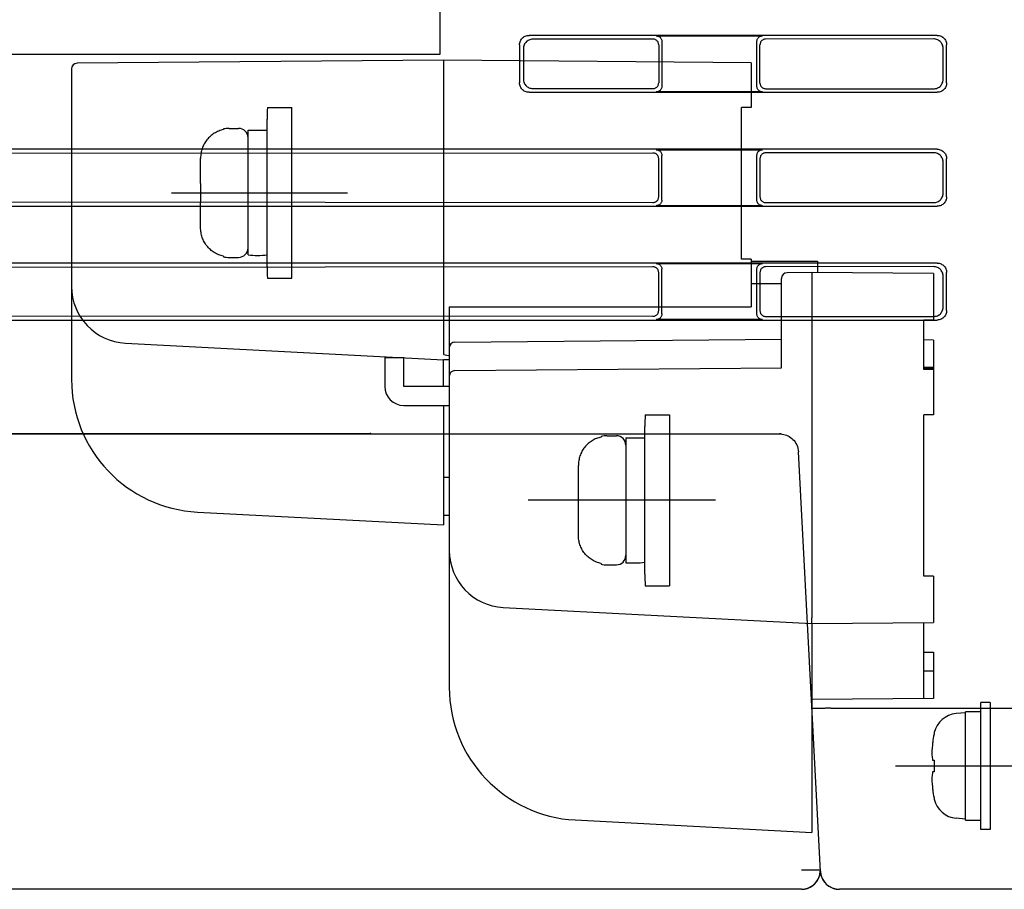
# Model space of a CAD drawing. Header units: millimetres. Extents: x 35 to 807, y -209 to 637.
# Tile 34 of 41: x 574 to 626, y 150 to 195. Entities that reach past the tile are written whole.
import ezdxf

# ---------------------------------------------------------------- set-up
doc = ezdxf.new("R2010")
doc.units = ezdxf.units.MM
doc.layers.add('10', color=3, linetype='CONTINUOUS')
doc.layers.add('17', color=6, linetype='CONTINUOUS')

msp = doc.modelspace()

# ---------------------------------------------------------------- linework, layer by layer
at = {"layer": '10'}
for p, q in [((596.015, 246.574), (596.015, 193.574)), ((622.217, 194.574), (600.713, 194.574)), ((607.416, 194.547), (613.014, 194.547)), ((600.215, 194.075), (600.215, 192.072)), ((607.245, 194.376), (600.915, 194.372)), ((607.544, 194.078), (607.544, 192.069)), ((607.715, 194.248), (607.715, 191.899)), ((612.715, 191.899), (612.715, 194.248)), ((612.881, 192.065), (612.881, 194.082)), ((622.031, 194.388), (613.18, 194.381)), ((622.715, 192.072), (622.715, 194.075)), ((596.015, 193.574), (549.015, 193.574)), ((600.417, 193.873), (600.417, 192.274)), ((622.529, 192.257), (622.529, 193.89)), ((600.713, 191.574), (622.217, 191.574)), ((600.915, 191.775), (607.245, 191.771)), ((613.014, 191.6), (607.416, 191.6)), ((613.18, 191.766), (622.031, 191.759)), ((622.217, 188.574), (549.513, 188.574)), ((607.245, 188.376), (562.719, 188.342)), ((607.416, 188.547), (613.014, 188.547)), ((622.031, 188.388), (613.18, 188.381)), ((607.544, 186.069), (607.544, 188.078)), ((607.715, 185.899), (607.715, 188.248)), ((612.715, 185.899), (612.715, 188.248)), ((612.881, 188.082), (612.881, 186.065)), ((622.529, 186.257), (622.529, 187.89)), ((622.715, 186.072), (622.715, 188.075)), ((562.719, 185.805), (607.245, 185.771)), ((613.18, 185.766), (622.031, 185.759)), ((557.241, 185.574), (622.217, 185.574)), ((613.014, 185.6), (607.416, 185.6)), ((622.217, 182.574), (557.241, 182.574)), ((607.245, 182.376), (562.719, 182.342)), ((607.416, 182.547), (613.014, 182.547)), ((607.544, 180.069), (607.544, 182.078)), ((607.715, 179.899), (607.715, 182.248)), ((612.715, 179.899), (612.715, 182.248)), ((612.881, 182.082), (612.881, 180.065)), ((622.031, 182.388), (613.18, 182.381)), ((622.715, 180.072), (622.715, 182.075)), ((622.529, 180.257), (622.529, 181.89)), ((549.513, 179.574), (622.217, 179.574)), ((562.719, 179.805), (607.245, 179.771)), ((613.014, 179.6), (607.416, 179.6)), ((613.18, 179.766), (622.031, 179.759)), ((540.715, 173.574), (613.908, 173.574)), ((570.615, 173.589), (592.331, 173.589)), ((592.355, 173.614), (592.331, 173.589)), ((592.331, 173.574), (592.331, 173.589)), ((592.355, 173.614), (592.355, 173.574)), ((616.065, 150.521), (614.907, 172.626)), ((616.613, 159.124), (632.215, 159.124)), ((616.062, 150.574), (615.061, 150.574)), ((616.05, 150.422), (616.06, 150.521)), ((616.06, 150.521), (616.062, 150.574)), ((616.065, 150.521), (616.073, 150.436)), ((615.061, 149.574), (540.315, 149.574)), ((615.061, 149.574), (615.14, 149.577)), ((632.215, 149.574), (617.064, 149.574))]:
    msp.add_line(p, q, dxfattribs=at)
for points in [[(600.215, 194.075), (600.218, 194.128), (600.226, 194.179), (600.239, 194.23), (600.258, 194.279), (600.282, 194.325), (600.31, 194.369), (600.343, 194.409), (600.379, 194.446), (600.42, 194.478), (600.463, 194.507), (600.51, 194.53), (600.558, 194.549), (600.609, 194.563), (600.661, 194.571), (600.713, 194.574)], [(607.416, 194.547), (607.452, 194.545), (607.488, 194.539), (607.522, 194.528), (607.555, 194.513), (607.586, 194.494), (607.614, 194.472), (607.64, 194.447), (607.662, 194.418), (607.681, 194.388), (607.695, 194.355), (607.706, 194.32), (607.713, 194.285), (607.715, 194.248)], [(612.715, 194.248), (612.717, 194.285), (612.724, 194.32), (612.734, 194.355), (612.749, 194.388), (612.768, 194.418), (612.79, 194.447), (612.815, 194.472), (612.844, 194.494), (612.874, 194.513), (612.907, 194.528), (612.942, 194.539), (612.977, 194.545), (613.014, 194.547)], [(622.217, 194.574), (622.269, 194.571), (622.321, 194.563), (622.371, 194.549), (622.42, 194.53), (622.466, 194.507), (622.51, 194.478), (622.55, 194.446), (622.587, 194.409), (622.62, 194.369), (622.648, 194.325), (622.672, 194.279), (622.69, 194.23), (622.704, 194.179), (622.712, 194.128), (622.715, 194.075)], [(600.915, 194.372), (600.863, 194.369), (600.811, 194.361), (600.761, 194.347), (600.712, 194.328), (600.666, 194.305), (600.622, 194.276), (600.582, 194.244), (600.545, 194.207), (600.512, 194.166), (600.484, 194.123), (600.46, 194.076), (600.442, 194.028), (600.428, 193.977), (600.42, 193.925), (600.417, 193.873)], [(607.544, 194.078), (607.542, 194.114), (607.535, 194.15), (607.525, 194.184), (607.51, 194.217), (607.491, 194.248), (607.469, 194.276), (607.444, 194.301), (607.415, 194.324), (607.384, 194.342), (607.352, 194.357), (607.317, 194.368), (607.281, 194.374), (607.245, 194.376)], [(613.18, 194.381), (613.144, 194.379), (613.108, 194.372), (613.074, 194.361), (613.041, 194.347), (613.01, 194.328), (612.982, 194.306), (612.956, 194.28), (612.934, 194.252), (612.916, 194.221), (612.901, 194.188), (612.89, 194.154), (612.884, 194.118), (612.881, 194.082)], [(622.529, 193.89), (622.527, 193.942), (622.518, 193.994), (622.505, 194.044), (622.486, 194.093), (622.463, 194.139), (622.434, 194.183), (622.402, 194.223), (622.365, 194.26), (622.324, 194.293), (622.281, 194.321), (622.234, 194.345), (622.186, 194.363), (622.135, 194.377), (622.083, 194.385), (622.031, 194.388)], [(600.713, 191.574), (600.661, 191.576), (600.609, 191.584), (600.558, 191.598), (600.51, 191.617), (600.463, 191.64), (600.42, 191.669), (600.379, 191.701), (600.343, 191.738), (600.31, 191.778), (600.282, 191.822), (600.258, 191.869), (600.239, 191.917), (600.226, 191.968), (600.218, 192.019), (600.215, 192.072)], [(600.417, 192.274), (600.42, 192.222), (600.428, 192.17), (600.442, 192.119), (600.46, 192.071), (600.484, 192.024), (600.512, 191.981), (600.545, 191.94), (600.582, 191.903), (600.622, 191.871), (600.666, 191.842), (600.712, 191.819), (600.761, 191.8), (600.811, 191.786), (600.863, 191.778), (600.915, 191.775)], [(607.245, 191.771), (607.281, 191.773), (607.317, 191.779), (607.352, 191.79), (607.384, 191.805), (607.415, 191.823), (607.444, 191.846), (607.469, 191.871), (607.491, 191.899), (607.51, 191.93), (607.525, 191.963), (607.535, 191.997), (607.542, 192.033), (607.544, 192.069)], [(612.881, 192.065), (612.884, 192.029), (612.89, 191.993), (612.901, 191.959), (612.916, 191.926), (612.934, 191.895), (612.956, 191.867), (612.982, 191.841), (613.01, 191.819), (613.041, 191.8), (613.074, 191.786), (613.108, 191.775), (613.144, 191.768), (613.18, 191.766)], [(622.031, 191.759), (622.083, 191.762), (622.135, 191.77), (622.186, 191.784), (622.234, 191.802), (622.281, 191.826), (622.324, 191.854), (622.365, 191.887), (622.402, 191.924), (622.434, 191.964), (622.463, 192.008), (622.486, 192.054), (622.505, 192.103), (622.518, 192.153), (622.527, 192.205), (622.529, 192.257)], [(622.715, 192.072), (622.712, 192.019), (622.704, 191.968), (622.69, 191.917), (622.672, 191.869), (622.648, 191.822), (622.62, 191.778), (622.587, 191.738), (622.55, 191.701), (622.51, 191.669), (622.466, 191.64), (622.42, 191.617), (622.371, 191.598), (622.321, 191.584), (622.269, 191.576), (622.217, 191.574)], [(607.715, 191.899), (607.713, 191.862), (607.706, 191.827), (607.695, 191.792), (607.681, 191.759), (607.662, 191.729), (607.64, 191.7), (607.614, 191.675), (607.586, 191.653), (607.555, 191.634), (607.522, 191.619), (607.488, 191.608), (607.452, 191.602), (607.416, 191.6)], [(613.014, 191.6), (612.977, 191.602), (612.942, 191.608), (612.907, 191.619), (612.874, 191.634), (612.844, 191.653), (612.815, 191.675), (612.79, 191.7), (612.768, 191.729), (612.749, 191.759), (612.734, 191.792), (612.724, 191.827), (612.717, 191.862), (612.715, 191.899)], [(607.544, 188.078), (607.542, 188.114), (607.535, 188.15), (607.525, 188.184), (607.51, 188.217), (607.491, 188.248), (607.469, 188.276), (607.444, 188.301), (607.415, 188.324), (607.384, 188.342), (607.352, 188.357), (607.317, 188.368), (607.281, 188.374), (607.245, 188.376)], [(607.416, 188.547), (607.452, 188.545), (607.488, 188.539), (607.522, 188.528), (607.555, 188.513), (607.586, 188.494), (607.614, 188.472), (607.64, 188.447), (607.662, 188.418), (607.681, 188.388), (607.695, 188.355), (607.706, 188.32), (607.713, 188.285), (607.715, 188.248)], [(612.715, 188.248), (612.717, 188.285), (612.724, 188.32), (612.734, 188.355), (612.749, 188.388), (612.768, 188.418), (612.79, 188.447), (612.815, 188.472), (612.844, 188.494), (612.874, 188.513), (612.907, 188.528), (612.942, 188.539), (612.977, 188.545), (613.014, 188.547)], [(613.18, 188.381), (613.144, 188.379), (613.108, 188.372), (613.074, 188.361), (613.041, 188.347), (613.01, 188.328), (612.982, 188.306), (612.956, 188.28), (612.934, 188.252), (612.916, 188.221), (612.901, 188.188), (612.89, 188.154), (612.884, 188.118), (612.881, 188.082)], [(622.529, 187.89), (622.527, 187.942), (622.518, 187.994), (622.505, 188.044), (622.486, 188.093), (622.463, 188.139), (622.434, 188.183), (622.402, 188.223), (622.365, 188.26), (622.324, 188.293), (622.281, 188.321), (622.234, 188.345), (622.186, 188.363), (622.135, 188.377), (622.083, 188.385), (622.031, 188.388)], [(622.217, 188.574), (622.269, 188.571), (622.321, 188.563), (622.371, 188.549), (622.42, 188.53), (622.466, 188.507), (622.51, 188.478), (622.55, 188.446), (622.587, 188.409), (622.62, 188.369), (622.648, 188.325), (622.672, 188.279), (622.69, 188.23), (622.704, 188.179), (622.712, 188.128), (622.715, 188.075)], [(622.031, 185.759), (622.083, 185.762), (622.135, 185.77), (622.186, 185.784), (622.234, 185.802), (622.281, 185.826), (622.324, 185.854), (622.365, 185.887), (622.402, 185.924), (622.434, 185.964), (622.463, 186.008), (622.486, 186.054), (622.505, 186.103), (622.518, 186.153), (622.527, 186.205), (622.529, 186.257)], [(607.245, 185.771), (607.281, 185.773), (607.317, 185.779), (607.352, 185.79), (607.384, 185.805), (607.415, 185.823), (607.444, 185.846), (607.469, 185.871), (607.491, 185.899), (607.51, 185.93), (607.525, 185.963), (607.535, 185.997), (607.542, 186.033), (607.544, 186.069)], [(607.715, 185.899), (607.713, 185.862), (607.706, 185.827), (607.695, 185.792), (607.681, 185.759), (607.662, 185.729), (607.64, 185.7), (607.614, 185.675), (607.586, 185.653), (607.555, 185.634), (607.522, 185.619), (607.488, 185.608), (607.452, 185.602), (607.416, 185.6)], [(613.014, 185.6), (612.977, 185.602), (612.942, 185.608), (612.907, 185.619), (612.874, 185.634), (612.844, 185.653), (612.815, 185.675), (612.79, 185.7), (612.768, 185.729), (612.749, 185.759), (612.734, 185.792), (612.724, 185.827), (612.717, 185.862), (612.715, 185.899)], [(612.881, 186.065), (612.884, 186.029), (612.89, 185.993), (612.901, 185.959), (612.916, 185.926), (612.934, 185.895), (612.956, 185.867), (612.982, 185.841), (613.01, 185.819), (613.041, 185.8), (613.074, 185.786), (613.108, 185.775), (613.144, 185.768), (613.18, 185.766)], [(622.715, 186.072), (622.712, 186.019), (622.704, 185.968), (622.69, 185.917), (622.672, 185.869), (622.648, 185.822), (622.62, 185.778), (622.587, 185.738), (622.55, 185.701), (622.51, 185.669), (622.466, 185.64), (622.42, 185.617), (622.371, 185.598), (622.321, 185.584), (622.269, 185.576), (622.217, 185.574)], [(607.544, 182.078), (607.542, 182.114), (607.535, 182.15), (607.525, 182.184), (607.51, 182.217), (607.491, 182.248), (607.469, 182.276), (607.444, 182.301), (607.415, 182.324), (607.384, 182.342), (607.352, 182.357), (607.317, 182.368), (607.281, 182.374), (607.245, 182.376)], [(607.416, 182.547), (607.452, 182.545), (607.488, 182.539), (607.522, 182.528), (607.555, 182.513), (607.586, 182.494), (607.614, 182.472), (607.64, 182.447), (607.662, 182.418), (607.681, 182.388), (607.695, 182.355), (607.706, 182.32), (607.713, 182.285), (607.715, 182.248)], [(612.715, 182.248), (612.717, 182.285), (612.724, 182.32), (612.734, 182.355), (612.749, 182.388), (612.768, 182.418), (612.79, 182.447), (612.815, 182.472), (612.844, 182.494), (612.874, 182.513), (612.907, 182.528), (612.942, 182.539), (612.977, 182.545), (613.014, 182.547)], [(613.18, 182.381), (613.144, 182.379), (613.108, 182.372), (613.074, 182.361), (613.041, 182.347), (613.01, 182.328), (612.982, 182.306), (612.956, 182.28), (612.934, 182.252), (612.916, 182.221), (612.901, 182.188), (612.89, 182.154), (612.884, 182.118), (612.881, 182.082)], [(622.529, 181.89), (622.527, 181.942), (622.518, 181.994), (622.505, 182.044), (622.486, 182.093), (622.463, 182.139), (622.434, 182.183), (622.402, 182.223), (622.365, 182.26), (622.324, 182.293), (622.281, 182.321), (622.234, 182.345), (622.186, 182.363), (622.135, 182.377), (622.083, 182.385), (622.031, 182.388)], [(622.217, 182.574), (622.269, 182.571), (622.321, 182.563), (622.371, 182.549), (622.42, 182.53), (622.466, 182.507), (622.51, 182.478), (622.55, 182.446), (622.587, 182.409), (622.62, 182.369), (622.648, 182.325), (622.672, 182.279), (622.69, 182.23), (622.704, 182.179), (622.712, 182.128), (622.715, 182.075)], [(607.245, 179.771), (607.281, 179.773), (607.317, 179.779), (607.352, 179.79), (607.384, 179.805), (607.415, 179.823), (607.444, 179.846), (607.469, 179.871), (607.491, 179.899), (607.51, 179.93), (607.525, 179.963), (607.535, 179.997), (607.542, 180.033), (607.544, 180.069)], [(612.881, 180.065), (612.884, 180.029), (612.89, 179.993), (612.901, 179.959), (612.916, 179.926), (612.934, 179.895), (612.956, 179.867), (612.982, 179.841), (613.01, 179.819), (613.041, 179.8), (613.074, 179.786), (613.108, 179.775), (613.144, 179.768), (613.18, 179.766)], [(622.031, 179.759), (622.083, 179.762), (622.135, 179.77), (622.186, 179.784), (622.234, 179.802), (622.281, 179.826), (622.324, 179.854), (622.365, 179.887), (622.402, 179.924), (622.434, 179.964), (622.463, 180.008), (622.486, 180.054), (622.505, 180.103), (622.518, 180.153), (622.527, 180.205), (622.529, 180.257)], [(622.715, 180.072), (622.712, 180.019), (622.704, 179.968), (622.69, 179.917), (622.672, 179.869), (622.648, 179.822), (622.62, 179.778), (622.587, 179.738), (622.55, 179.701), (622.51, 179.669), (622.466, 179.64), (622.42, 179.617), (622.371, 179.598), (622.321, 179.584), (622.269, 179.576), (622.217, 179.574)], [(607.715, 179.899), (607.713, 179.862), (607.706, 179.827), (607.695, 179.792), (607.681, 179.759), (607.662, 179.729), (607.64, 179.7), (607.614, 179.675), (607.586, 179.653), (607.555, 179.634), (607.522, 179.619), (607.488, 179.608), (607.452, 179.602), (607.416, 179.6)], [(613.014, 179.6), (612.977, 179.602), (612.942, 179.608), (612.907, 179.619), (612.874, 179.634), (612.844, 179.653), (612.815, 179.675), (612.79, 179.7), (612.768, 179.729), (612.749, 179.759), (612.734, 179.792), (612.724, 179.827), (612.717, 179.862), (612.715, 179.899)], [(613.908, 173.574), (613.983, 173.571), (614.056, 173.563), (614.129, 173.549), (614.203, 173.529), (614.275, 173.504), (614.347, 173.472), (614.417, 173.434), (614.486, 173.39), (614.552, 173.339), (614.615, 173.281), (614.673, 173.217), (614.727, 173.147), (614.775, 173.072), (614.817, 172.991), (614.851, 172.906), (614.878, 172.817), (614.897, 172.724), (614.907, 172.626)], [(615.14, 149.577), (615.22, 149.586), (615.299, 149.602), (615.377, 149.625), (615.454, 149.654), (615.53, 149.69), (615.604, 149.734), (615.675, 149.784), (615.743, 149.842), (615.807, 149.907), (615.865, 149.979), (615.918, 150.057), (615.963, 150.142), (616.001, 150.231), (616.03, 150.325), (616.05, 150.422)], [(616.073, 150.436), (616.088, 150.354), (616.11, 150.273), (616.139, 150.194), (616.174, 150.118), (616.215, 150.045), (616.262, 149.976), (616.315, 149.911), (616.373, 149.85), (616.436, 149.795), (616.503, 149.745), (616.575, 149.701), (616.649, 149.663), (616.727, 149.632), (616.807, 149.607), (616.89, 149.589)], [(616.89, 149.589), (616.976, 149.577), (617.064, 149.574)]]:
    msp.add_lwpolyline(points, dxfattribs=at)
for centre, start, end in [((613.908, 172.574), 85.2531, 90), ((615.061, 150.574), 270, 357), ((617.064, 150.574), 183, 270)]:
    msp.add_arc(centre, 1, start, end, dxfattribs=at)
msp.add_open_spline([(616.613, 159.124), (616.582, 159.122), (616.521, 159.119), (616.43, 159.115), (616.341, 159.112), (616.254, 159.109), (616.17, 159.106), (616.09, 159.104), (616.014, 159.103), (615.943, 159.102), (615.878, 159.102), (615.819, 159.103), (615.767, 159.104), (615.722, 159.106), (615.685, 159.108), (615.656, 159.111), (615.634, 159.115), (615.621, 159.118), (615.614, 159.122), (615.614, 159.124)], degree=3, knots=[0, 0, 0, 0, 0.091896, 0.182989, 0.272508, 0.359693, 0.443807, 0.524136, 0.600001, 0.67076, 0.735818, 0.794626, 0.846694, 0.89159, 0.928952, 0.958495, 0.980038, 0.993592, 1, 1, 1, 1], dxfattribs=at)
at = {"layer": '17'}
for p, q in [((596.215, 193.274), (576.912, 193.105)), ((612.415, 193.132), (596.215, 193.274)), ((596.215, 193.274), (596.215, 177.774)), ((612.415, 193.132), (612.415, 190.774)), ((576.615, 192.805), (576.615, 176.443)), ((586.933, 190.774), (588.215, 190.774)), ((588.215, 181.774), (588.215, 190.774)), ((612.415, 190.774), (611.915, 190.774)), ((611.915, 182.774), (611.915, 190.774)), ((586.915, 185.574), (586.915, 190.161)), ((584.615, 189.643), (584.615, 189.606)), ((584.915, 189.674), (585.415, 189.674)), ((585.915, 183.012), (585.915, 189.574)), ((585.915, 189.574), (586.915, 189.574)), ((583.415, 186.774), (583.415, 188.107)), ((583.428, 186.774), (583.415, 186.774)), ((583.428, 185.774), (583.428, 186.774)), ((581.875, 186.274), (591.144, 186.274)), ((583.415, 184.44), (583.415, 185.774)), ((583.415, 185.774), (583.428, 185.774)), ((586.915, 182.386), (586.915, 185.574)), ((584.615, 182.941), (584.615, 182.904)), ((584.915, 182.874), (585.415, 182.874)), ((612.415, 182.774), (611.915, 182.774)), ((612.415, 182.774), (612.415, 180.274)), ((612.415, 182.674), (615.915, 182.674)), ((615.915, 182.674), (615.915, 182.071)), ((615.615, 182.074), (614.312, 182.062)), ((622.015, 182.018), (615.615, 182.074)), ((615.615, 182.074), (615.615, 163.874)), ((586.933, 181.774), (588.215, 181.774)), ((614.015, 177.06), (614.015, 181.762)), ((622.015, 182.018), (622.015, 179.574)), ((614.015, 181.474), (612.415, 181.474)), ((596.515, 180.274), (612.415, 180.274)), ((596.515, 180.274), (596.515, 160.217)), ((622.015, 179.574), (621.515, 179.574)), ((621.515, 176.971), (621.515, 179.574)), ((596.812, 178.409), (614.015, 178.56)), ((622.015, 178.518), (621.515, 178.522)), ((622.015, 178.518), (622.015, 174.574)), ((579.458, 178.352), (596.215, 177.474)), ((593.115, 177.636), (593.115, 176.074)), ((594.115, 177.574), (593.115, 177.574)), ((594.115, 176.074), (594.115, 177.584)), ((596.515, 177.476), (596.215, 177.474)), ((596.215, 176.074), (596.215, 177.474)), ((596.812, 176.909), (614.015, 177.06)), ((622.015, 177.074), (621.515, 177.074)), ((622.015, 177.018), (621.515, 177.022)), ((622.015, 176.962), (621.515, 176.971)), ((596.515, 176.074), (594.115, 176.074)), ((594.115, 175.074), (596.515, 175.074)), ((596.215, 175.074), (596.215, 168.774)), ((606.833, 174.574), (608.115, 174.574)), ((608.115, 174.574), (608.115, 165.574)), ((622.015, 174.574), (621.515, 174.574)), ((621.515, 166.074), (621.515, 174.574)), ((606.815, 169.374), (606.815, 173.961)), ((604.515, 173.443), (604.515, 173.406)), ((604.815, 173.474), (605.315, 173.474)), ((605.815, 173.374), (606.815, 173.374)), ((605.815, 173.374), (605.815, 166.774)), ((603.315, 170.574), (603.315, 171.907)), ((596.515, 171.271), (596.215, 171.274)), ((603.328, 170.574), (603.315, 170.574)), ((603.328, 169.574), (603.328, 170.574)), ((610.541, 170.074), (600.67, 170.074)), ((583.248, 169.453), (596.215, 168.774)), ((596.515, 169.276), (596.215, 169.274)), ((603.315, 169.574), (603.328, 169.574)), ((603.315, 168.24), (603.315, 169.574)), ((606.815, 166.186), (606.815, 169.374)), ((604.515, 166.741), (604.515, 166.704)), ((604.815, 166.674), (605.315, 166.674)), ((605.815, 166.774), (606.315, 166.774)), ((622.015, 166.074), (621.515, 166.074)), ((622.015, 166.074), (622.015, 163.629)), ((606.833, 165.574), (607.992, 165.574)), ((608.015, 165.574), (608.115, 165.574)), ((599.358, 164.426), (615.615, 163.574)), ((615.615, 163.574), (622.015, 163.629)), ((615.615, 163.574), (615.615, 152.574)), ((621.515, 159.625), (621.515, 163.625)), ((621.515, 162.074), (622.015, 162.074)), ((622.015, 162.074), (622.015, 159.629)), ((622.015, 161.074), (621.515, 161.074)), ((622.015, 159.629), (615.615, 159.574)), ((624.515, 152.724), (624.515, 159.424)), ((625.015, 159.424), (624.515, 159.424)), ((625.015, 159.424), (625.015, 152.724)), ((623.715, 158.874), (623.212, 158.83)), ((623.715, 153.224), (623.715, 158.924)), ((624.515, 158.924), (623.715, 158.924)), ((622.059, 157.829), (622.059, 157.803)), ((621.977, 156.384), (622.059, 156.375)), ((622.059, 156.375), (622.059, 155.773)), ((620.015, 156.074), (628.729, 156.074)), ((622.059, 155.773), (621.977, 155.763)), ((622.059, 154.344), (622.059, 154.318)), ((603.148, 153.227), (615.615, 152.574)), ((623.715, 153.274), (623.212, 153.318)), ((623.715, 153.224), (624.515, 153.224)), ((625.015, 152.724), (624.515, 152.724))]:
    msp.add_line(p, q, dxfattribs=at)
for centre, radius, start, end in [((576.915, 192.805), 0.3, 90.5, 180), ((597.176, 190.161), 10.261, 176.5801, 180.0023), ((597.169, 190.162), 10.254, 176.5789, 180.0035), ((584.915, 188.174), 1.5, 90, 101.537), ((585.415, 189.174), 0.5, 360, 90), ((585.415, 183.374), 0.5, 270, 0), ((584.915, 184.374), 1.5, 258.463, 270), ((597.176, 182.386), 10.261, 179.9977, 183.4199), ((597.169, 182.385), 10.254, 179.9965, 183.4211), ((614.315, 181.762), 0.3, 90.5, 180), ((579.615, 181.348), 3, 180, 267), ((596.815, 178.109), 0.3, 90.5, 180), ((596.815, 176.609), 0.3, 90.5, 180), ((583.615, 176.443), 7, 180, 267), ((594.115, 176.074), 1, 180, 270), ((617.076, 173.961), 10.261, 176.5801, 180.0023), ((617.069, 173.962), 10.254, 176.579, 180.0034), ((604.815, 171.974), 1.5, 90, 101.537), ((605.315, 172.974), 0.5, 360, 90), ((599.515, 167.421), 3, 180, 267), ((605.315, 167.174), 0.5, 270, 0), ((604.815, 168.174), 1.5, 258.463, 270), ((617.076, 166.186), 10.261, 179.9977, 183.4199), ((617.069, 166.185), 10.254, 179.9966, 183.421), ((603.515, 160.217), 7, 180, 267), ((623.325, 157.535), 1.3, 95, 166.9075), ((630.919, 156.074), 9.027, 169.2724, 172.0888), ((623.372, 157.504), 1.346, 167.1597, 169.2723), ((628.654, 156.524), 6.724, 173.233, 178.2498), ((628.654, 155.623), 6.724, 181.7502, 186.767), ((630.919, 156.073), 9.027, 187.9112, 190.7276), ((623.372, 154.644), 1.346, 190.7277, 192.8403), ((623.325, 154.613), 1.3, 193.0925, 265)]:
    msp.add_arc(centre, radius, start, end, dxfattribs=at)
for centre, major_axis, ratio, start_param, end_param in [((586.415, 186.274), (0, 3.3), 1, -3.293694, -2.989492), ((613.404, 176.873), (17.189, -0.901), 0.017429, -3.140679, -2.953574), ((606.315, 170.074), (3.3, 0), 1, -1.570796, -1.418695)]:
    msp.add_ellipse(centre, major_axis=major_axis, ratio=ratio, start_param=start_param, end_param=end_param, dxfattribs=at)
for points, knots in [([(584.615, 189.606), (584.53, 189.588), (584.363, 189.538), (584.13, 189.421), (583.921, 189.265), (583.742, 189.076), (583.597, 188.858), (583.492, 188.619), (583.429, 188.367), (583.415, 188.193), (583.415, 188.107)], [0, 0, 0, 0, 0.125009, 0.250003, 0.374985, 0.499983, 0.62499, 0.749984, 0.874986, 1, 1, 1, 1]), ([(584.615, 182.941), (584.53, 182.959), (584.363, 183.009), (584.13, 183.126), (583.921, 183.282), (583.742, 183.471), (583.597, 183.689), (583.492, 183.928), (583.429, 184.18), (583.415, 184.354), (583.415, 184.44)], [0, 0, 0, 0, 0.125013, 0.250008, 0.374989, 0.499986, 0.624988, 0.749981, 0.874983, 1, 1, 1, 1]), ([(604.515, 173.406), (604.43, 173.388), (604.263, 173.338), (604.03, 173.221), (603.821, 173.065), (603.642, 172.876), (603.497, 172.658), (603.392, 172.419), (603.329, 172.167), (603.315, 171.993), (603.315, 171.907)], [0, 0, 0, 0, 0.125009, 0.250003, 0.374985, 0.499983, 0.62499, 0.749984, 0.874986, 1, 1, 1, 1]), ([(604.515, 166.741), (604.43, 166.759), (604.263, 166.809), (604.03, 166.926), (603.821, 167.082), (603.642, 167.271), (603.497, 167.489), (603.392, 167.728), (603.329, 167.98), (603.315, 168.154), (603.315, 168.24)], [0, 0, 0, 0, 0.125013, 0.250008, 0.374989, 0.499986, 0.624988, 0.749981, 0.874983, 1, 1, 1, 1]), ([(615.615, 163.574), (615.615, 163.575), (615.615, 163.58), (615.615, 163.587), (615.615, 163.602), (615.615, 163.627), (615.615, 163.664), (615.616, 163.7), (615.616, 163.733), (615.616, 163.759), (615.616, 163.787), (615.616, 163.815), (615.616, 163.844), (615.615, 163.864), (615.615, 163.874)], [0, 0, 0, 0, 0.019294, 0.043163, 0.076251, 0.168708, 0.293104, 0.444646, 0.52881, 0.617501, 0.709869, 0.805023, 0.902061, 1, 1, 1, 1]), ([(621.933, 156.729), (621.935, 156.701), (621.943, 156.585), (621.96, 156.47), (621.977, 156.384)], [0, 0, 0, 0, 0.24737, 1, 1, 1, 1]), ([(621.977, 155.763), (621.971, 155.734), (621.95, 155.62), (621.938, 155.504), (621.933, 155.418)], [0, 0, 0, 0, 0.253029, 1, 1, 1, 1])]:
    msp.add_open_spline(points, degree=3, knots=knots, dxfattribs=at)

doc.saveas('drawing.dxf')
